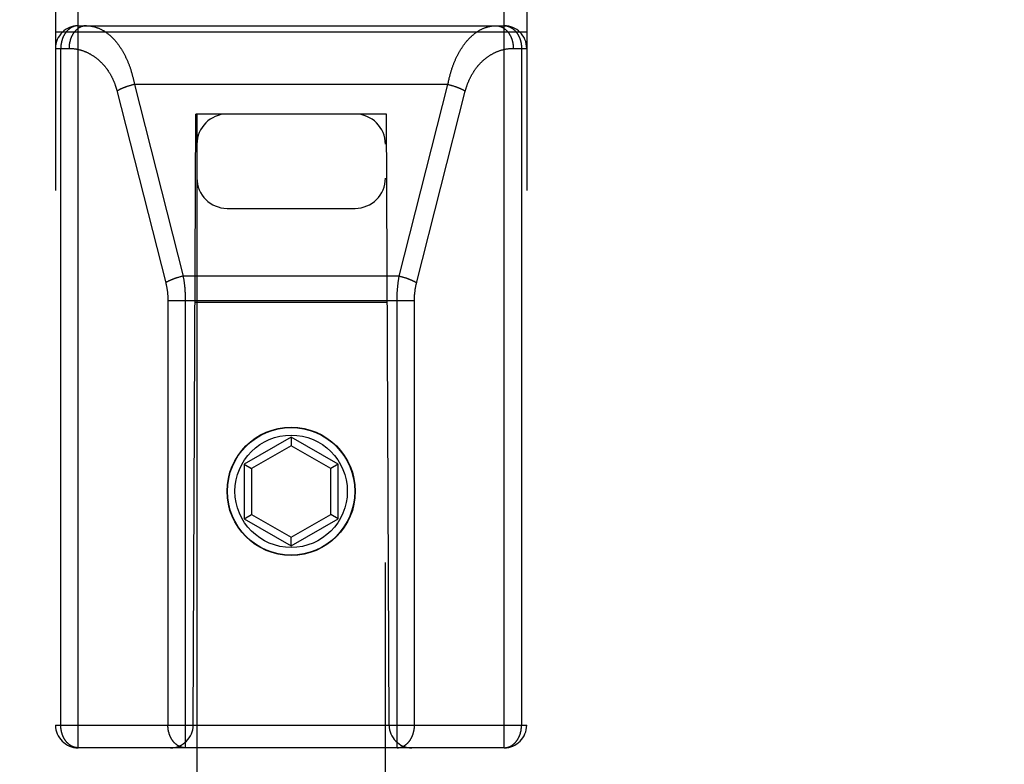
# Model space of a CAD drawing. Header units: inches. Extents: x 0 to 185, y 0 to 120.
# Tile 60 of 102: x 55.037 to 56.343, y 65.504 to 66.49. Entities that reach past the tile are written whole.
import ezdxf

# ---------------------------------------------------------------- set-up
doc = ezdxf.new("R2010")
doc.units = ezdxf.units.IN
doc.header["$LTSCALE"] = 10.163043
doc.header["$MEASUREMENT"] = 0
doc.linetypes.add('HIDDEN', pattern=[0.2, 0.1, -0.1])
doc.layers.get('0').update_dxf_attribs({"linetype": 'CONTINUOUS'})
for name, color, linetype in [('02___PRT_ALL_AXES', 7, 'CONTINUOUS'), ('DEFAULT_2', 8, 'HIDDEN'), ('DIMENSIONS', 7, 'CONTINUOUS')]:
    doc.layers.add(name, color=color, linetype=linetype)
doc.styles.get("Standard").update_dxf_attribs({"font": 'arial.ttf'})
doc.dimstyles.new('DIMSTYLE_1', dxfattribs={"dimtxt": 0.815217, "dimasz": 1.086957, "dimexe": 0.09, "dimexo": 0.07, "dimgap": 0.0375, "dimtad": 0, "dimtih": 1, "dimtoh": 1, "dimzin": 4, "dimdsep": 46, "dimtxsty": 'Standard', "dimblk": '_FILLED', "dimblk1": '_FILLED', "dimblk2": '_FILLED', "dimcen": 0.09, "dimazin": 1, "dimtfac": 1, "dimtofl": 0, "dimtmove": 0, "dimatfit": 3, "dimldrblk": '_FILLED', "dimfxl": 0, "dimtolj": 1, "dimtzin": 4, "dimarcsym": 0})

# ---------------------------------------------------------------- blocks, each defined once
blk = doc.blocks.new('_FILLED')
at = {"color": 0, "linetype": 'ByBlock'}
blk.add_solid([(0, 0), (-1, 0.2), (-1, -0.2)], dxfattribs=at)
blk = doc.blocks.new('*D16')
at = {"layer": 'DIMENSIONS', "color": 2, "linetype": 'Continuous'}
for p, q in [((45.2858, 67.4429), (45.2858, 69.6168)), ((45.2858, 66.3179), (45.2858, 63.9182)), ((45.2858, 63.9182), (46.1227, 63.9182))]:
    blk.add_line(p, q, dxfattribs=at)
at = {"layer": 'DIMENSIONS', "color": 2, "linetype": 'Continuous', "xscale": 1.0869565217, "yscale": 1.0869565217, "zscale": 1.0869565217}
for p, rotation in [((45.2858, 67.4429), 270), ((45.2858, 66.3179), 90)]:
    blk.add_blockref('_FILLED', p, dxfattribs=dict(at, rotation=rotation))
at = {"layer": 'DIMENSIONS', "color": 2, "linetype": 'Continuous', "insert": (46.5303, 64.3258), "char_height": 0.81522, "width": 2.215331, "attachment_point": 1, "line_spacing_factor": 0.9}
blk.add_mtext('1.13', dxfattribs=at)

msp = doc.modelspace()

# ---------------------------------------------------------------- linework, layer by layer
at = {"layer": '02___PRT_ALL_AXES', "color": 8, "linetype": 'HIDDEN'}
msp.add_line((55.1143, 66.4824), (55.6793, 66.4824), dxfattribs=at)
msp.add_circle((55.3968, 65.8654), 0.085, dxfattribs=at)
at = {"layer": 'DEFAULT_2', "color": 8, "linetype": 'HIDDEN'}
for p, q in [((55.1143, 65.5254), (55.1143, 67.3104)), ((55.6793, 65.5254), (55.6793, 67.3104)), ((55.0843, 67.2804), (55.0843, 65.5554)), ((55.7093, 67.2804), (55.7093, 65.5554)), ((55.0843, 66.4744), (55.7093, 66.4744)), ((55.1143, 66.4824), (55.6793, 66.4824)), ((55.0843, 66.4524), (55.1022, 66.4524)), ((55.0913, 65.5554), (55.0913, 66.4524)), ((55.6914, 66.4524), (55.7093, 66.4524)), ((55.7024, 66.4524), (55.7024, 65.5554)), ((55.1657, 66.3965), (55.2304, 66.1418)), ((55.1795, 66.4019), (55.1787, 66.4017)), ((55.1803, 66.4022), (55.1795, 66.4019)), ((55.1811, 66.4025), (55.1803, 66.4022)), ((55.1819, 66.4027), (55.1811, 66.4025)), ((55.1827, 66.4029), (55.1819, 66.4027)), ((55.1848, 66.4035), (55.184, 66.4033)), ((55.1856, 66.4038), (55.1848, 66.4035)), ((55.1864, 66.404), (55.1856, 66.4038)), ((55.1873, 66.4042), (55.1864, 66.404)), ((55.1881, 66.4044), (55.1873, 66.4042)), ((55.1889, 66.4046), (55.1881, 66.4044)), ((55.1889, 66.4046), (55.2535, 66.1506)), ((55.6048, 66.4046), (55.1889, 66.4046)), ((55.5402, 66.1506), (55.6048, 66.4046)), ((55.5631, 66.1411), (55.6278, 66.3958)), ((55.6048, 66.4046), (55.6056, 66.4044)), ((55.6056, 66.4044), (55.6064, 66.4042)), ((55.6064, 66.4042), (55.6072, 66.404)), ((55.6072, 66.404), (55.6081, 66.4038)), ((55.6081, 66.4038), (55.6089, 66.4035)), ((55.6089, 66.4035), (55.6097, 66.4033)), ((55.6097, 66.4033), (55.6105, 66.4031)), ((55.6105, 66.4031), (55.6114, 66.4028)), ((55.6114, 66.4028), (55.6122, 66.4026)), ((55.6122, 66.4026), (55.613, 66.4023)), ((55.613, 66.4023), (55.6138, 66.4021)), ((55.2668, 65.5554), (55.2703, 66.3654)), ((55.2718, 66.3654), (55.2703, 66.3654)), ((55.2718, 66.3654), (55.2718, 40.3636)), ((55.5218, 66.3654), (55.2718, 66.3654)), ((55.5218, 40.3636), (55.5218, 66.3654)), ((55.5233, 66.3654), (55.5218, 66.3654)), ((55.5268, 65.5554), (55.5233, 66.3654)), ((55.3118, 66.2404), (55.4818, 66.2404)), ((55.2441, 66.1479), (55.2433, 66.1477)), ((55.2449, 66.1482), (55.2441, 66.1479)), ((55.2457, 66.1484), (55.2449, 66.1482)), ((55.2465, 66.1487), (55.2457, 66.1484)), ((55.2473, 66.1489), (55.2465, 66.1487)), ((55.2494, 66.1495), (55.2485, 66.1493)), ((55.2502, 66.1497), (55.2494, 66.1495)), ((55.251, 66.15), (55.2502, 66.1497)), ((55.2518, 66.1502), (55.251, 66.15)), ((55.2527, 66.1504), (55.2518, 66.1502)), ((55.2535, 66.1506), (55.2527, 66.1504)), ((55.5402, 66.1506), (55.2535, 66.1506)), ((55.5402, 66.1506), (55.541, 66.1504)), ((55.541, 66.1504), (55.5418, 66.1502)), ((55.5418, 66.1502), (55.5427, 66.15)), ((55.5427, 66.15), (55.5435, 66.1497)), ((55.5435, 66.1497), (55.5443, 66.1495)), ((55.5443, 66.1495), (55.5451, 66.1493)), ((55.5451, 66.1493), (55.546, 66.1491)), ((55.546, 66.1491), (55.5468, 66.1488)), ((55.5468, 66.1488), (55.5476, 66.1486)), ((55.5476, 66.1486), (55.5484, 66.1483)), ((55.5484, 66.1483), (55.5492, 66.1481)), ((55.2333, 66.1191), (55.2333, 65.5554)), ((55.2564, 66.1194), (55.2564, 65.5254)), ((55.2333, 66.1184), (55.5603, 66.1184)), ((55.5244, 66.1154), (55.2693, 66.1154)), ((55.3968, 65.9373), (55.3343, 65.9012)), ((55.3968, 65.9373), (55.3968, 65.9257)), ((55.4593, 65.9012), (55.3968, 65.9373)), ((55.3968, 65.9257), (55.3443, 65.8954)), ((55.4493, 65.8954), (55.3968, 65.9257)), ((55.3343, 65.9012), (55.3343, 65.829)), ((55.3343, 65.9012), (55.3443, 65.8954)), ((55.4593, 65.9012), (55.4493, 65.8954)), ((55.4593, 65.829), (55.4593, 65.9012)), ((55.3443, 65.8954), (55.3443, 65.8348)), ((55.4493, 65.8348), (55.4493, 65.8954)), ((55.3343, 65.829), (55.3443, 65.8348)), ((55.3443, 65.8348), (55.3968, 65.8045)), ((55.3968, 65.8045), (55.4493, 65.8348)), ((55.4593, 65.829), (55.4493, 65.8348)), ((55.3343, 65.829), (55.3968, 65.7929)), ((55.3968, 65.7929), (55.4593, 65.829)), ((55.3968, 65.7929), (55.3968, 65.8045)), ((55.0843, 65.5554), (55.7093, 65.5554)), ((55.6793, 65.5254), (55.1143, 65.5254))]:
    msp.add_line(p, q, dxfattribs=at)
for points in [[(55.1143, 66.4824), (55.114, 66.4824), (55.1137, 66.4824), (55.1134, 66.4824), (55.1131, 66.4824), (55.1128, 66.4824), (55.1124, 66.4823), (55.1121, 66.4823), (55.1118, 66.4822), (55.1115, 66.4822), (55.1111, 66.4821), (55.1108, 66.4821), (55.1105, 66.482), (55.1102, 66.4819), (55.1099, 66.4819), (55.1096, 66.4818), (55.1092, 66.4817), (55.1089, 66.4816), (55.1086, 66.4815), (55.1083, 66.4814), (55.108, 66.4813), (55.1077, 66.4811), (55.1074, 66.481), (55.1071, 66.4809), (55.1067, 66.4808), (55.1064, 66.4806), (55.1061, 66.4805), (55.1058, 66.4803), (55.1055, 66.4802), (55.1052, 66.48), (55.1049, 66.4798), (55.1046, 66.4796), (55.1044, 66.4795), (55.1041, 66.4793), (55.1038, 66.4791), (55.1035, 66.4789), (55.1032, 66.4787), (55.1029, 66.4785), (55.1026, 66.4783), (55.1024, 66.4781), (55.1021, 66.4778), (55.1018, 66.4776), (55.1015, 66.4774), (55.1013, 66.4772), (55.101, 66.4769), (55.1007, 66.4767), (55.1005, 66.4764), (55.1002, 66.4762), (55.1, 66.4759), (55.0997, 66.4756), (55.0995, 66.4754), (55.0992, 66.4751), (55.099, 66.4748), (55.0987, 66.4745), (55.0985, 66.4742), (55.0983, 66.474), (55.098, 66.4737), (55.0978, 66.4734), (55.0976, 66.4731), (55.0974, 66.4727), (55.0972, 66.4724), (55.0969, 66.4721), (55.0967, 66.4718), (55.0965, 66.4715), (55.0963, 66.4711), (55.0961, 66.4708), (55.0959, 66.4705), (55.0957, 66.4701), (55.0955, 66.4698), (55.0954, 66.4695), (55.0952, 66.4691), (55.095, 66.4688), (55.0948, 66.4684), (55.0946, 66.468), (55.0945, 66.4677), (55.0943, 66.4673), (55.0942, 66.467), (55.094, 66.4666), (55.0939, 66.4662), (55.0937, 66.4658), (55.0936, 66.4655), (55.0934, 66.4651), (55.0933, 66.4647), (55.0932, 66.4643), (55.093, 66.4639), (55.0929, 66.4635), (55.0928, 66.4631), (55.0927, 66.4627), (55.0926, 66.4623), (55.0925, 66.4619), (55.0924, 66.4615), (55.0923, 66.4611), (55.0922, 66.4607), (55.0921, 66.4603), (55.092, 66.4599), (55.0919, 66.4595), (55.0919, 66.4591), (55.0918, 66.4587), (55.0917, 66.4583), (55.0917, 66.4579), (55.0916, 66.4575), (55.0915, 66.457), (55.0915, 66.4566), (55.0915, 66.4562), (55.0914, 66.4558), (55.0914, 66.4554), (55.0914, 66.455), (55.0913, 66.4545), (55.0913, 66.4541), (55.0913, 66.4537), (55.0913, 66.4533), (55.0913, 66.4528), (55.0913, 66.4524)], [(55.1253, 66.4824), (55.125, 66.4824), (55.1246, 66.4824), (55.1243, 66.4824), (55.124, 66.4824), (55.1237, 66.4824), (55.1233, 66.4823), (55.123, 66.4823), (55.1227, 66.4822), (55.1223, 66.4822), (55.122, 66.4821), (55.1217, 66.4821), (55.1214, 66.482), (55.121, 66.4819), (55.1207, 66.4818), (55.1204, 66.4817), (55.1201, 66.4816), (55.1198, 66.4815), (55.1194, 66.4814), (55.1191, 66.4813), (55.1188, 66.4812), (55.1185, 66.4811), (55.1182, 66.481), (55.1179, 66.4808), (55.1176, 66.4807), (55.1172, 66.4805), (55.1169, 66.4804), (55.1166, 66.4802), (55.1163, 66.4801), (55.116, 66.4799), (55.1157, 66.4797), (55.1154, 66.4795), (55.1151, 66.4793), (55.1148, 66.4792), (55.1145, 66.479), (55.1143, 66.4788), (55.114, 66.4785), (55.1137, 66.4783), (55.1134, 66.4781), (55.1131, 66.4779), (55.1128, 66.4777), (55.1126, 66.4774), (55.1123, 66.4772), (55.112, 66.4769), (55.1117, 66.4767), (55.1115, 66.4764), (55.1112, 66.4762), (55.111, 66.4759), (55.1107, 66.4757), (55.1105, 66.4754), (55.1102, 66.4751), (55.11, 66.4748), (55.1097, 66.4745), (55.1095, 66.4742), (55.1092, 66.4739), (55.109, 66.4736), (55.1088, 66.4733), (55.1085, 66.473), (55.1083, 66.4727), (55.1081, 66.4724), (55.1079, 66.4721), (55.1077, 66.4717), (55.1074, 66.4714), (55.1072, 66.4711), (55.107, 66.4707), (55.1068, 66.4704), (55.1066, 66.4701), (55.1065, 66.4697), (55.1063, 66.4694), (55.1061, 66.469), (55.1059, 66.4686), (55.1057, 66.4683), (55.1056, 66.4679), (55.1054, 66.4676), (55.1052, 66.4672), (55.1051, 66.4668), (55.1049, 66.4664), (55.1048, 66.466), (55.1046, 66.4657), (55.1045, 66.4653), (55.1043, 66.4649), (55.1042, 66.4645), (55.1041, 66.4641), (55.1039, 66.4637), (55.1038, 66.4633), (55.1037, 66.4629), (55.1036, 66.4625), (55.1035, 66.4621), (55.1034, 66.4617), (55.1033, 66.4613), (55.1032, 66.4609), (55.1031, 66.4605), (55.103, 66.4601), (55.1029, 66.4596), (55.1028, 66.4592), (55.1028, 66.4588), (55.1027, 66.4584), (55.1026, 66.458), (55.1026, 66.4575), (55.1025, 66.4571), (55.1025, 66.4567), (55.1024, 66.4563), (55.1024, 66.4558), (55.1024, 66.4554), (55.1023, 66.455), (55.1023, 66.4546), (55.1023, 66.4541), (55.1023, 66.4537), (55.1022, 66.4533), (55.1022, 66.4529), (55.1022, 66.4524)], [(55.1253, 66.4824), (55.126, 66.4824), (55.1268, 66.4824), (55.1275, 66.4824), (55.1282, 66.4823), (55.1289, 66.4823), (55.1297, 66.4822), (55.1304, 66.4821), (55.1311, 66.482), (55.1318, 66.4819), (55.1325, 66.4818), (55.1333, 66.4816), (55.134, 66.4815), (55.1347, 66.4813), (55.1354, 66.4812), (55.1361, 66.481), (55.1368, 66.4808), (55.1375, 66.4806), (55.1383, 66.4803), (55.139, 66.4801), (55.1397, 66.4798), (55.1404, 66.4796), (55.1411, 66.4793), (55.1418, 66.479), (55.1424, 66.4787), (55.1431, 66.4784), (55.1438, 66.4781), (55.1445, 66.4777), (55.1452, 66.4774), (55.1459, 66.477), (55.1465, 66.4767), (55.1472, 66.4763), (55.1479, 66.4759), (55.1486, 66.4755), (55.1492, 66.4751), (55.1499, 66.4746), (55.1505, 66.4742), (55.1512, 66.4738), (55.1518, 66.4733), (55.1525, 66.4728), (55.1531, 66.4724), (55.1538, 66.4719), (55.1544, 66.4714), (55.155, 66.4709), (55.1556, 66.4703), (55.1563, 66.4698), (55.1569, 66.4693), (55.1575, 66.4687), (55.1581, 66.4681), (55.1587, 66.4676), (55.1593, 66.467), (55.1599, 66.4664), (55.1605, 66.4658), (55.161, 66.4652), (55.1616, 66.4646), (55.1622, 66.464), (55.1628, 66.4633), (55.1633, 66.4627), (55.1639, 66.462), (55.1644, 66.4614), (55.165, 66.4607), (55.1655, 66.46), (55.1661, 66.4594), (55.1666, 66.4587), (55.1671, 66.458), (55.1676, 66.4573), (55.1682, 66.4566), (55.1687, 66.4558), (55.1692, 66.4551), (55.1697, 66.4544), (55.1702, 66.4536), (55.1707, 66.4529), (55.1711, 66.4521), (55.1716, 66.4514), (55.1721, 66.4506), (55.1726, 66.4498), (55.173, 66.4491), (55.1735, 66.4483), (55.1739, 66.4475), (55.1744, 66.4467), (55.1748, 66.4459), (55.1753, 66.4451), (55.1757, 66.4443), (55.1761, 66.4435), (55.1765, 66.4426), (55.1769, 66.4418), (55.1773, 66.441), (55.1777, 66.4401), (55.1781, 66.4393), (55.1785, 66.4384), (55.1789, 66.4376), (55.1793, 66.4367), (55.1797, 66.4359), (55.18, 66.435), (55.1804, 66.4341), (55.1807, 66.4333), (55.1811, 66.4324), (55.1814, 66.4315), (55.1818, 66.4306), (55.1821, 66.4297), (55.1824, 66.4288), (55.1827, 66.4279), (55.1831, 66.427), (55.1834, 66.4261), (55.1837, 66.4252), (55.184, 66.4243), (55.1843, 66.4234), (55.1845, 66.4225), (55.1848, 66.4216), (55.1851, 66.4206), (55.1854, 66.4197), (55.1856, 66.4188), (55.1859, 66.4179), (55.1861, 66.4169), (55.1864, 66.416), (55.1866, 66.4151), (55.1869, 66.4141), (55.1871, 66.4132), (55.1873, 66.4122), (55.1875, 66.4113), (55.1878, 66.4103), (55.188, 66.4094), (55.1882, 66.4084), (55.1884, 66.4075), (55.1886, 66.4065), (55.1887, 66.4056), (55.1889, 66.4046)], [(55.6048, 66.4046), (55.6049, 66.4056), (55.6051, 66.4065), (55.6053, 66.4075), (55.6055, 66.4085), (55.6057, 66.4094), (55.6059, 66.4104), (55.6062, 66.4114), (55.6064, 66.4123), (55.6066, 66.4133), (55.6068, 66.4143), (55.6071, 66.4152), (55.6073, 66.4162), (55.6076, 66.4171), (55.6078, 66.4181), (55.6081, 66.419), (55.6084, 66.4199), (55.6087, 66.4209), (55.6089, 66.4218), (55.6092, 66.4228), (55.6095, 66.4237), (55.6098, 66.4246), (55.6101, 66.4255), (55.6104, 66.4265), (55.6107, 66.4274), (55.6111, 66.4283), (55.6114, 66.4292), (55.6117, 66.4301), (55.6121, 66.431), (55.6124, 66.4319), (55.6128, 66.4328), (55.6131, 66.4337), (55.6135, 66.4346), (55.6139, 66.4355), (55.6142, 66.4363), (55.6146, 66.4372), (55.615, 66.4381), (55.6154, 66.4389), (55.6158, 66.4398), (55.6162, 66.4407), (55.6166, 66.4415), (55.617, 66.4424), (55.6174, 66.4432), (55.6179, 66.444), (55.6183, 66.4449), (55.6187, 66.4457), (55.6192, 66.4465), (55.6196, 66.4473), (55.6201, 66.4481), (55.6206, 66.4489), (55.621, 66.4497), (55.6215, 66.4505), (55.622, 66.4513), (55.6225, 66.452), (55.623, 66.4528), (55.6235, 66.4536), (55.624, 66.4543), (55.6245, 66.4551), (55.625, 66.4558), (55.6255, 66.4565), (55.626, 66.4573), (55.6266, 66.458), (55.6271, 66.4587), (55.6276, 66.4594), (55.6282, 66.4601), (55.6287, 66.4608), (55.6293, 66.4615), (55.6299, 66.4621), (55.6304, 66.4628), (55.631, 66.4634), (55.6316, 66.4641), (55.6322, 66.4647), (55.6328, 66.4653), (55.6333, 66.4659), (55.6339, 66.4665), (55.6346, 66.4671), (55.6352, 66.4677), (55.6358, 66.4683), (55.6364, 66.4689), (55.637, 66.4694), (55.6376, 66.47), (55.6383, 66.4705), (55.6389, 66.471), (55.6395, 66.4716), (55.6402, 66.4721), (55.6408, 66.4726), (55.6415, 66.473), (55.6421, 66.4735), (55.6428, 66.474), (55.6435, 66.4744), (55.6441, 66.4749), (55.6448, 66.4753), (55.6455, 66.4757), (55.6462, 66.4761), (55.6468, 66.4765), (55.6475, 66.4769), (55.6482, 66.4773), (55.6489, 66.4776), (55.6496, 66.478), (55.6503, 66.4783), (55.651, 66.4786), (55.6517, 66.4789), (55.6524, 66.4792), (55.6531, 66.4795), (55.6538, 66.4798), (55.6545, 66.48), (55.6553, 66.4803), (55.656, 66.4805), (55.6567, 66.4807), (55.6574, 66.4809), (55.6581, 66.4811), (55.6589, 66.4813), (55.6596, 66.4815), (55.6603, 66.4816), (55.661, 66.4818), (55.6618, 66.4819), (55.6625, 66.482), (55.6632, 66.4821), (55.664, 66.4822), (55.6647, 66.4823), (55.6654, 66.4823), (55.6662, 66.4824), (55.6669, 66.4824), (55.6676, 66.4824), (55.6684, 66.4824)], [(55.6684, 66.4824), (55.6687, 66.4824), (55.669, 66.4824), (55.6694, 66.4824), (55.6697, 66.4824), (55.67, 66.4824), (55.6704, 66.4823), (55.6707, 66.4823), (55.671, 66.4822), (55.6713, 66.4822), (55.6717, 66.4821), (55.672, 66.4821), (55.6723, 66.482), (55.6726, 66.4819), (55.673, 66.4818), (55.6733, 66.4817), (55.6736, 66.4816), (55.6739, 66.4815), (55.6742, 66.4814), (55.6746, 66.4813), (55.6749, 66.4812), (55.6752, 66.4811), (55.6755, 66.481), (55.6758, 66.4808), (55.6761, 66.4807), (55.6764, 66.4805), (55.6767, 66.4804), (55.6771, 66.4802), (55.6774, 66.4801), (55.6777, 66.4799), (55.678, 66.4797), (55.6783, 66.4795), (55.6786, 66.4793), (55.6788, 66.4792), (55.6791, 66.479), (55.6794, 66.4788), (55.6797, 66.4785), (55.68, 66.4783), (55.6803, 66.4781), (55.6806, 66.4779), (55.6808, 66.4777), (55.6811, 66.4774), (55.6814, 66.4772), (55.6817, 66.4769), (55.6819, 66.4767), (55.6822, 66.4764), (55.6825, 66.4762), (55.6827, 66.4759), (55.683, 66.4757), (55.6832, 66.4754), (55.6835, 66.4751), (55.6837, 66.4748), (55.684, 66.4745), (55.6842, 66.4742), (55.6845, 66.4739), (55.6847, 66.4736), (55.6849, 66.4733), (55.6851, 66.473), (55.6854, 66.4727), (55.6856, 66.4724), (55.6858, 66.4721), (55.686, 66.4717), (55.6862, 66.4714), (55.6864, 66.4711), (55.6866, 66.4707), (55.6868, 66.4704), (55.687, 66.4701), (55.6872, 66.4697), (55.6874, 66.4694), (55.6876, 66.469), (55.6878, 66.4686), (55.688, 66.4683), (55.6881, 66.4679), (55.6883, 66.4676), (55.6885, 66.4672), (55.6886, 66.4668), (55.6888, 66.4664), (55.6889, 66.466), (55.6891, 66.4657), (55.6892, 66.4653), (55.6894, 66.4649), (55.6895, 66.4645), (55.6896, 66.4641), (55.6898, 66.4637), (55.6899, 66.4633), (55.69, 66.4629), (55.6901, 66.4625), (55.6902, 66.4621), (55.6903, 66.4617), (55.6904, 66.4613), (55.6905, 66.4609), (55.6906, 66.4605), (55.6907, 66.4601), (55.6908, 66.4596), (55.6908, 66.4592), (55.6909, 66.4588), (55.691, 66.4584), (55.691, 66.458), (55.6911, 66.4575), (55.6912, 66.4571), (55.6912, 66.4567), (55.6913, 66.4563), (55.6913, 66.4558), (55.6913, 66.4554), (55.6914, 66.455), (55.6914, 66.4546), (55.6914, 66.4541), (55.6914, 66.4537), (55.6914, 66.4533), (55.6914, 66.4529), (55.6914, 66.4524)], [(55.6793, 66.4824), (55.6797, 66.4824), (55.68, 66.4824), (55.6803, 66.4824), (55.6806, 66.4824), (55.6809, 66.4824), (55.6812, 66.4823), (55.6816, 66.4823), (55.6819, 66.4822), (55.6822, 66.4822), (55.6825, 66.4821), (55.6829, 66.4821), (55.6832, 66.482), (55.6835, 66.4819), (55.6838, 66.4819), (55.6841, 66.4818), (55.6844, 66.4817), (55.6848, 66.4816), (55.6851, 66.4815), (55.6854, 66.4814), (55.6857, 66.4813), (55.686, 66.4811), (55.6863, 66.481), (55.6866, 66.4809), (55.6869, 66.4808), (55.6872, 66.4806), (55.6875, 66.4805), (55.6878, 66.4803), (55.6881, 66.4802), (55.6884, 66.48), (55.6887, 66.4798), (55.689, 66.4796), (55.6893, 66.4795), (55.6896, 66.4793), (55.6899, 66.4791), (55.6902, 66.4789), (55.6905, 66.4787), (55.6908, 66.4785), (55.691, 66.4783), (55.6913, 66.4781), (55.6916, 66.4778), (55.6919, 66.4776), (55.6921, 66.4774), (55.6924, 66.4772), (55.6927, 66.4769), (55.6929, 66.4767), (55.6932, 66.4764), (55.6935, 66.4762), (55.6937, 66.4759), (55.694, 66.4756), (55.6942, 66.4754), (55.6945, 66.4751), (55.6947, 66.4748), (55.6949, 66.4745), (55.6952, 66.4742), (55.6954, 66.474), (55.6956, 66.4737), (55.6959, 66.4734), (55.6961, 66.4731), (55.6963, 66.4727), (55.6965, 66.4724), (55.6967, 66.4721), (55.697, 66.4718), (55.6972, 66.4715), (55.6974, 66.4711), (55.6976, 66.4708), (55.6978, 66.4705), (55.698, 66.4701), (55.6981, 66.4698), (55.6983, 66.4695), (55.6985, 66.4691), (55.6987, 66.4688), (55.6989, 66.4684), (55.699, 66.468), (55.6992, 66.4677), (55.6994, 66.4673), (55.6995, 66.467), (55.6997, 66.4666), (55.6998, 66.4662), (55.7, 66.4658), (55.7001, 66.4655), (55.7003, 66.4651), (55.7004, 66.4647), (55.7005, 66.4643), (55.7006, 66.4639), (55.7008, 66.4635), (55.7009, 66.4631), (55.701, 66.4627), (55.7011, 66.4623), (55.7012, 66.4619), (55.7013, 66.4615), (55.7014, 66.4611), (55.7015, 66.4607), (55.7016, 66.4603), (55.7017, 66.4599), (55.7018, 66.4595), (55.7018, 66.4591), (55.7019, 66.4587), (55.702, 66.4583), (55.702, 66.4579), (55.7021, 66.4575), (55.7021, 66.457), (55.7022, 66.4566), (55.7022, 66.4562), (55.7023, 66.4558), (55.7023, 66.4554), (55.7023, 66.455), (55.7024, 66.4545), (55.7024, 66.4541), (55.7024, 66.4537), (55.7024, 66.4533), (55.7024, 66.4528), (55.7024, 66.4524)], [(55.1022, 66.4524), (55.103, 66.4524), (55.1037, 66.4524), (55.1044, 66.4524), (55.1051, 66.4524), (55.1059, 66.4523), (55.1066, 66.4523), (55.1073, 66.4522), (55.108, 66.4521), (55.1088, 66.452), (55.1095, 66.452), (55.1102, 66.4519), (55.1109, 66.4517), (55.1116, 66.4516), (55.1123, 66.4515), (55.1131, 66.4514), (55.1138, 66.4512), (55.1145, 66.4511), (55.1152, 66.4509), (55.1159, 66.4507), (55.1166, 66.4505), (55.1173, 66.4504), (55.118, 66.4502), (55.1187, 66.4499), (55.1194, 66.4497), (55.1201, 66.4495), (55.1208, 66.4493), (55.1214, 66.449), (55.1221, 66.4488), (55.1228, 66.4485), (55.1235, 66.4482), (55.1242, 66.448), (55.1248, 66.4477), (55.1255, 66.4474), (55.1262, 66.4471), (55.1268, 66.4468), (55.1275, 66.4465), (55.1281, 66.4461), (55.1288, 66.4458), (55.1294, 66.4454), (55.1301, 66.4451), (55.1307, 66.4447), (55.1313, 66.4444), (55.1319, 66.444), (55.1326, 66.4436), (55.1332, 66.4432), (55.1338, 66.4428), (55.1344, 66.4424), (55.135, 66.442), (55.1356, 66.4416), (55.1362, 66.4412), (55.1368, 66.4408), (55.1374, 66.4403), (55.138, 66.4399), (55.1386, 66.4395), (55.1391, 66.439), (55.1397, 66.4385), (55.1403, 66.4381), (55.1408, 66.4376), (55.1414, 66.4371), (55.1419, 66.4366), (55.1425, 66.4361), (55.143, 66.4357), (55.1435, 66.4352), (55.1441, 66.4346), (55.1446, 66.4341), (55.1451, 66.4336), (55.1456, 66.4331), (55.1461, 66.4326), (55.1466, 66.432), (55.1471, 66.4315), (55.1476, 66.4309), (55.1481, 66.4304), (55.1486, 66.4298), (55.149, 66.4293), (55.1495, 66.4287), (55.15, 66.4282), (55.1504, 66.4276), (55.1509, 66.427), (55.1513, 66.4264), (55.1518, 66.4259), (55.1522, 66.4253), (55.1526, 66.4247), (55.153, 66.4241), (55.1535, 66.4235), (55.1539, 66.4229), (55.1543, 66.4223), (55.1547, 66.4217), (55.1551, 66.4211), (55.1555, 66.4204), (55.1558, 66.4198), (55.1562, 66.4192), (55.1566, 66.4186), (55.157, 66.4179), (55.1573, 66.4173), (55.1577, 66.4167), (55.158, 66.416), (55.1584, 66.4154), (55.1587, 66.4147), (55.159, 66.4141), (55.1594, 66.4134), (55.1597, 66.4128), (55.16, 66.4121), (55.1603, 66.4115), (55.1606, 66.4108), (55.1609, 66.4102), (55.1612, 66.4095), (55.1615, 66.4088), (55.1618, 66.4082), (55.162, 66.4075), (55.1623, 66.4068), (55.1626, 66.4061), (55.1628, 66.4055), (55.1631, 66.4048), (55.1633, 66.4041), (55.1636, 66.4034), (55.1638, 66.4027), (55.164, 66.4021), (55.1643, 66.4014), (55.1645, 66.4007), (55.1647, 66.4), (55.1649, 66.3993), (55.1651, 66.3986), (55.1653, 66.3979), (55.1655, 66.3972), (55.1657, 66.3965)], [(55.6278, 66.3958), (55.628, 66.3965), (55.6282, 66.3972), (55.6284, 66.3979), (55.6286, 66.3986), (55.6288, 66.3993), (55.629, 66.4001), (55.6292, 66.4008), (55.6295, 66.4015), (55.6297, 66.4021), (55.6299, 66.4028), (55.6302, 66.4035), (55.6304, 66.4042), (55.6307, 66.4049), (55.6309, 66.4056), (55.6312, 66.4063), (55.6314, 66.407), (55.6317, 66.4077), (55.632, 66.4083), (55.6323, 66.409), (55.6326, 66.4097), (55.6329, 66.4104), (55.6332, 66.4111), (55.6335, 66.4117), (55.6338, 66.4124), (55.6341, 66.4131), (55.6345, 66.4137), (55.6348, 66.4144), (55.6351, 66.415), (55.6355, 66.4157), (55.6358, 66.4163), (55.6362, 66.417), (55.6366, 66.4176), (55.6369, 66.4183), (55.6373, 66.4189), (55.6377, 66.4195), (55.6381, 66.4202), (55.6385, 66.4208), (55.6389, 66.4214), (55.6393, 66.4221), (55.6397, 66.4227), (55.6401, 66.4233), (55.6405, 66.4239), (55.6409, 66.4245), (55.6414, 66.4251), (55.6418, 66.4257), (55.6423, 66.4263), (55.6427, 66.4269), (55.6432, 66.4275), (55.6436, 66.4281), (55.6441, 66.4286), (55.6446, 66.4292), (55.6451, 66.4298), (55.6455, 66.4303), (55.646, 66.4309), (55.6465, 66.4314), (55.647, 66.432), (55.6475, 66.4325), (55.6481, 66.4331), (55.6486, 66.4336), (55.6491, 66.4341), (55.6496, 66.4347), (55.6502, 66.4352), (55.6507, 66.4357), (55.6513, 66.4362), (55.6518, 66.4367), (55.6524, 66.4372), (55.6529, 66.4377), (55.6535, 66.4381), (55.6541, 66.4386), (55.6547, 66.4391), (55.6552, 66.4395), (55.6558, 66.44), (55.6564, 66.4404), (55.657, 66.4409), (55.6576, 66.4413), (55.6582, 66.4417), (55.6588, 66.4422), (55.6595, 66.4426), (55.6601, 66.443), (55.6607, 66.4434), (55.6613, 66.4438), (55.662, 66.4441), (55.6626, 66.4445), (55.6633, 66.4449), (55.6639, 66.4452), (55.6646, 66.4456), (55.6652, 66.4459), (55.6659, 66.4463), (55.6665, 66.4466), (55.6672, 66.4469), (55.6679, 66.4472), (55.6685, 66.4475), (55.6692, 66.4478), (55.6699, 66.4481), (55.6706, 66.4484), (55.6713, 66.4487), (55.672, 66.4489), (55.6727, 66.4492), (55.6734, 66.4494), (55.6741, 66.4496), (55.6748, 66.4499), (55.6755, 66.4501), (55.6762, 66.4503), (55.6769, 66.4505), (55.6776, 66.4507), (55.6783, 66.4509), (55.679, 66.451), (55.6798, 66.4512), (55.6805, 66.4513), (55.6812, 66.4515), (55.6819, 66.4516), (55.6827, 66.4517), (55.6834, 66.4518), (55.6841, 66.4519), (55.6848, 66.452), (55.6856, 66.4521), (55.6863, 66.4522), (55.687, 66.4523), (55.6878, 66.4523), (55.6885, 66.4523), (55.6892, 66.4524), (55.69, 66.4524), (55.6907, 66.4524), (55.6914, 66.4524)], [(55.1787, 66.4017), (55.1784, 66.4015), (55.178, 66.4014), (55.1776, 66.4013), (55.1772, 66.4011), (55.1768, 66.401), (55.1765, 66.4008), (55.1761, 66.4007), (55.1757, 66.4006), (55.1753, 66.4004), (55.175, 66.4003), (55.1746, 66.4001), (55.1742, 66.4), (55.1739, 66.3998), (55.1735, 66.3997), (55.1732, 66.3995), (55.1728, 66.3994), (55.1725, 66.3992), (55.1721, 66.3991), (55.1718, 66.3989), (55.1715, 66.3988), (55.1711, 66.3986), (55.1708, 66.3985), (55.1705, 66.3983), (55.1702, 66.3982), (55.1699, 66.398), (55.1695, 66.3979), (55.1692, 66.3977), (55.1689, 66.3975), (55.1686, 66.3974), (55.1683, 66.3972), (55.168, 66.3971), (55.1678, 66.3969), (55.1675, 66.3968), (55.1672, 66.3966), (55.1669, 66.3964), (55.1666, 66.3963), (55.1664, 66.3961), (55.1661, 66.396), (55.1659, 66.3958)], [(55.184, 66.4033), (55.1836, 66.4032), (55.1827, 66.4029)], [(55.6138, 66.4021), (55.6145, 66.4018), (55.6149, 66.4017), (55.6153, 66.4015), (55.6157, 66.4014), (55.6161, 66.4013), (55.6165, 66.4011), (55.6169, 66.401), (55.6172, 66.4008), (55.6176, 66.4007), (55.618, 66.4006), (55.6183, 66.4004), (55.6187, 66.4003), (55.6191, 66.4001), (55.6194, 66.4), (55.6198, 66.3998), (55.6202, 66.3997), (55.6205, 66.3995), (55.6209, 66.3994), (55.6212, 66.3992), (55.6215, 66.3991), (55.6219, 66.3989), (55.6222, 66.3988), (55.6225, 66.3986), (55.6229, 66.3985), (55.6232, 66.3983), (55.6235, 66.3982), (55.6238, 66.398), (55.6241, 66.3979), (55.6245, 66.3977), (55.6248, 66.3975), (55.6251, 66.3974), (55.6254, 66.3972), (55.6256, 66.3971), (55.6259, 66.3969), (55.6262, 66.3968), (55.6265, 66.3966), (55.6268, 66.3964), (55.627, 66.3963), (55.6273, 66.3961), (55.6276, 66.396), (55.6278, 66.3958)], [(55.2433, 66.1477), (55.2429, 66.1475), (55.2426, 66.1474), (55.2422, 66.1473), (55.2418, 66.1471), (55.2414, 66.147), (55.241, 66.1468), (55.2407, 66.1467), (55.2403, 66.1465), (55.2399, 66.1464), (55.2395, 66.1463), (55.2392, 66.1461), (55.2388, 66.146), (55.2385, 66.1458), (55.2381, 66.1457), (55.2378, 66.1455), (55.2374, 66.1454), (55.2371, 66.1452), (55.2367, 66.1451), (55.2364, 66.1449), (55.2361, 66.1448), (55.2357, 66.1446), (55.2354, 66.1445), (55.2351, 66.1443), (55.2347, 66.1442), (55.2344, 66.144), (55.2341, 66.1438), (55.2338, 66.1437), (55.2335, 66.1435), (55.2332, 66.1434), (55.2329, 66.1432), (55.2326, 66.1431), (55.2323, 66.1429), (55.232, 66.1428), (55.2318, 66.1426), (55.2315, 66.1424), (55.2312, 66.1423), (55.231, 66.1421), (55.2307, 66.142), (55.2304, 66.1418)], [(55.2485, 66.1493), (55.2481, 66.1492), (55.2473, 66.1489)], [(55.2535, 66.1506), (55.2537, 66.1496), (55.2538, 66.1487), (55.254, 66.1478), (55.2542, 66.1468), (55.2543, 66.1459), (55.2544, 66.145), (55.2546, 66.144), (55.2547, 66.1431), (55.2548, 66.1422), (55.255, 66.1413), (55.2551, 66.1403), (55.2552, 66.1394), (55.2553, 66.1384), (55.2554, 66.1375), (55.2555, 66.1366), (55.2556, 66.1356), (55.2557, 66.1347), (55.2558, 66.1338), (55.2558, 66.1328), (55.2559, 66.1319), (55.256, 66.1309), (55.256, 66.13), (55.2561, 66.129), (55.2562, 66.1281), (55.2562, 66.1271), (55.2562, 66.1262), (55.2563, 66.1253), (55.2563, 66.1243), (55.2563, 66.1234), (55.2564, 66.1224), (55.2564, 66.1214), (55.2564, 66.1204), (55.2564, 66.1194)], [(55.5373, 65.5254), (55.5373, 66.1194), (55.5373, 66.1203), (55.5373, 66.1213), (55.5373, 66.1222), (55.5373, 66.1232), (55.5374, 66.1241), (55.5374, 66.1251), (55.5374, 66.126), (55.5375, 66.127), (55.5375, 66.1279), (55.5376, 66.1288), (55.5376, 66.1298), (55.5377, 66.1307), (55.5378, 66.1317), (55.5378, 66.1326), (55.5379, 66.1336), (55.538, 66.1345), (55.5381, 66.1354), (55.5382, 66.1364), (55.5383, 66.1373), (55.5384, 66.1383), (55.5385, 66.1392), (55.5386, 66.1401), (55.5387, 66.1411), (55.5388, 66.142), (55.5389, 66.1429), (55.5391, 66.1439), (55.5392, 66.1448), (55.5394, 66.1457), (55.5395, 66.1467), (55.5397, 66.1477), (55.5398, 66.1486), (55.54, 66.1496), (55.5402, 66.1506)], [(55.5492, 66.1481), (55.55, 66.1478), (55.5504, 66.1477), (55.5507, 66.1475), (55.5511, 66.1474), (55.5515, 66.1473), (55.5519, 66.1471), (55.5523, 66.147), (55.5527, 66.1468), (55.553, 66.1467), (55.5534, 66.1465), (55.5538, 66.1464), (55.5541, 66.1463), (55.5545, 66.1461), (55.5549, 66.146), (55.5552, 66.1458), (55.5556, 66.1457), (55.5559, 66.1455), (55.5563, 66.1454), (55.5566, 66.1452), (55.557, 66.1451), (55.5573, 66.1449), (55.5576, 66.1448), (55.558, 66.1446), (55.5583, 66.1445), (55.5586, 66.1443), (55.5589, 66.1442), (55.5593, 66.144), (55.5596, 66.1438), (55.5599, 66.1437), (55.5602, 66.1435), (55.5605, 66.1434), (55.5608, 66.1432), (55.5611, 66.1431), (55.5614, 66.1429), (55.5616, 66.1428), (55.5619, 66.1426), (55.5622, 66.1424), (55.5625, 66.1423), (55.5627, 66.1421), (55.563, 66.142), (55.5632, 66.1418)], [(55.2304, 66.1418), (55.2306, 66.1411), (55.2308, 66.1404), (55.2309, 66.1398), (55.2311, 66.1391), (55.2312, 66.1384), (55.2314, 66.1377), (55.2315, 66.1371), (55.2316, 66.1364), (55.2318, 66.1357), (55.2319, 66.135), (55.232, 66.1343), (55.2321, 66.1337), (55.2322, 66.133), (55.2323, 66.1323), (55.2324, 66.1316), (55.2325, 66.1309), (55.2326, 66.1303), (55.2327, 66.1296), (55.2328, 66.1289), (55.2328, 66.1282), (55.2329, 66.1275), (55.233, 66.1268), (55.233, 66.1261), (55.2331, 66.1255), (55.2331, 66.1248), (55.2332, 66.1241), (55.2332, 66.1234), (55.2332, 66.1227), (55.2333, 66.122), (55.2333, 66.1213), (55.2333, 66.1206), (55.2333, 66.1199), (55.2333, 66.1191)], [(55.5603, 65.5554), (55.5603, 66.1191), (55.5603, 66.1198), (55.5604, 66.1205), (55.5604, 66.1212), (55.5604, 66.1219), (55.5604, 66.1226), (55.5605, 66.1233), (55.5605, 66.1239), (55.5605, 66.1246), (55.5606, 66.1253), (55.5606, 66.126), (55.5607, 66.1267), (55.5608, 66.1274), (55.5608, 66.1281), (55.5609, 66.1287), (55.561, 66.1294), (55.5611, 66.1301), (55.5611, 66.1308), (55.5612, 66.1315), (55.5613, 66.1322), (55.5614, 66.1328), (55.5615, 66.1335), (55.5616, 66.1342), (55.5618, 66.1349), (55.5619, 66.1356), (55.562, 66.1363), (55.5621, 66.1369), (55.5623, 66.1376), (55.5624, 66.1383), (55.5626, 66.139), (55.5627, 66.1397), (55.5629, 66.1404), (55.5631, 66.1411)], [(55.1143, 65.5254), (55.114, 65.5254), (55.1137, 65.5254), (55.1134, 65.5255), (55.1131, 65.5255), (55.1128, 65.5255), (55.1124, 65.5255), (55.1121, 65.5256), (55.1118, 65.5256), (55.1115, 65.5257), (55.1111, 65.5257), (55.1108, 65.5258), (55.1105, 65.5258), (55.1102, 65.5259), (55.1099, 65.526), (55.1096, 65.5261), (55.1092, 65.5262), (55.1089, 65.5263), (55.1086, 65.5264), (55.1083, 65.5265), (55.108, 65.5266), (55.1077, 65.5267), (55.1074, 65.5268), (55.1071, 65.527), (55.1067, 65.5271), (55.1064, 65.5272), (55.1061, 65.5274), (55.1058, 65.5275), (55.1055, 65.5277), (55.1052, 65.5279), (55.1049, 65.528), (55.1046, 65.5282), (55.1044, 65.5284), (55.1041, 65.5286), (55.1038, 65.5288), (55.1035, 65.529), (55.1032, 65.5292), (55.1029, 65.5294), (55.1026, 65.5296), (55.1024, 65.5298), (55.1021, 65.53), (55.1018, 65.5302), (55.1015, 65.5305), (55.1013, 65.5307), (55.101, 65.5309), (55.1007, 65.5312), (55.1005, 65.5314), (55.1002, 65.5317), (55.1, 65.532), (55.0997, 65.5322), (55.0995, 65.5325), (55.0992, 65.5328), (55.099, 65.533), (55.0987, 65.5333), (55.0985, 65.5336), (55.0983, 65.5339), (55.098, 65.5342), (55.0978, 65.5345), (55.0976, 65.5348), (55.0974, 65.5351), (55.0972, 65.5354), (55.0969, 65.5357), (55.0967, 65.5361), (55.0965, 65.5364), (55.0963, 65.5367), (55.0961, 65.537), (55.0959, 65.5374), (55.0957, 65.5377), (55.0955, 65.5381), (55.0954, 65.5384), (55.0952, 65.5387), (55.095, 65.5391), (55.0948, 65.5395), (55.0946, 65.5398), (55.0945, 65.5402), (55.0943, 65.5405), (55.0942, 65.5409), (55.094, 65.5413), (55.0939, 65.5416), (55.0937, 65.542), (55.0936, 65.5424), (55.0934, 65.5428), (55.0933, 65.5432), (55.0932, 65.5435), (55.093, 65.5439), (55.0929, 65.5443), (55.0928, 65.5447), (55.0927, 65.5451), (55.0926, 65.5455), (55.0925, 65.5459), (55.0924, 65.5463), (55.0923, 65.5467), (55.0922, 65.5471), (55.0921, 65.5475), (55.092, 65.5479), (55.0919, 65.5483), (55.0919, 65.5487), (55.0918, 65.5492), (55.0917, 65.5496), (55.0917, 65.55), (55.0916, 65.5504), (55.0915, 65.5508), (55.0915, 65.5512), (55.0915, 65.5516), (55.0914, 65.5521), (55.0914, 65.5525), (55.0914, 65.5529), (55.0913, 65.5533), (55.0913, 65.5537), (55.0913, 65.5542), (55.0913, 65.5546), (55.0913, 65.555), (55.0913, 65.5554)], [(55.2564, 65.5254), (55.2561, 65.5254), (55.2558, 65.5254), (55.2555, 65.5255), (55.2551, 65.5255), (55.2548, 65.5255), (55.2545, 65.5255), (55.2542, 65.5256), (55.2538, 65.5256), (55.2535, 65.5257), (55.2532, 65.5257), (55.2529, 65.5258), (55.2526, 65.5258), (55.2522, 65.5259), (55.2519, 65.526), (55.2516, 65.5261), (55.2513, 65.5262), (55.251, 65.5263), (55.2507, 65.5264), (55.2504, 65.5265), (55.25, 65.5266), (55.2497, 65.5267), (55.2494, 65.5268), (55.2491, 65.527), (55.2488, 65.5271), (55.2485, 65.5272), (55.2482, 65.5274), (55.2479, 65.5275), (55.2476, 65.5277), (55.2473, 65.5279), (55.247, 65.528), (55.2467, 65.5282), (55.2464, 65.5284), (55.2461, 65.5286), (55.2458, 65.5288), (55.2455, 65.529), (55.2453, 65.5292), (55.245, 65.5294), (55.2447, 65.5296), (55.2444, 65.5298), (55.2442, 65.53), (55.2439, 65.5302), (55.2436, 65.5305), (55.2433, 65.5307), (55.2431, 65.531), (55.2428, 65.5312), (55.2426, 65.5314), (55.2423, 65.5317), (55.242, 65.532), (55.2418, 65.5322), (55.2415, 65.5325), (55.2413, 65.5328), (55.241, 65.533), (55.2408, 65.5333), (55.2406, 65.5336), (55.2403, 65.5339), (55.2401, 65.5342), (55.2399, 65.5345), (55.2397, 65.5348), (55.2394, 65.5351), (55.2392, 65.5354), (55.239, 65.5357), (55.2388, 65.5361), (55.2386, 65.5364), (55.2384, 65.5367), (55.2382, 65.537), (55.238, 65.5374), (55.2378, 65.5377), (55.2376, 65.5381), (55.2374, 65.5384), (55.2372, 65.5388), (55.2371, 65.5391), (55.2369, 65.5395), (55.2367, 65.5398), (55.2365, 65.5402), (55.2364, 65.5405), (55.2362, 65.5409), (55.2361, 65.5413), (55.2359, 65.5417), (55.2358, 65.542), (55.2356, 65.5424), (55.2355, 65.5428), (55.2354, 65.5432), (55.2352, 65.5436), (55.2351, 65.5439), (55.235, 65.5443), (55.2349, 65.5447), (55.2348, 65.5451), (55.2346, 65.5455), (55.2345, 65.5459), (55.2344, 65.5463), (55.2343, 65.5467), (55.2342, 65.5471), (55.2342, 65.5475), (55.2341, 65.5479), (55.234, 65.5483), (55.2339, 65.5487), (55.2339, 65.5492), (55.2338, 65.5496), (55.2337, 65.55), (55.2337, 65.5504), (55.2336, 65.5508), (55.2336, 65.5512), (55.2335, 65.5516), (55.2335, 65.5521), (55.2335, 65.5525), (55.2334, 65.5529), (55.2334, 65.5533), (55.2334, 65.5537), (55.2334, 65.5542), (55.2334, 65.5546), (55.2333, 65.555), (55.2333, 65.5554)], [(55.5373, 65.5254), (55.5376, 65.5254), (55.5379, 65.5254), (55.5382, 65.5255), (55.5385, 65.5255), (55.5389, 65.5255), (55.5392, 65.5255), (55.5395, 65.5256), (55.5398, 65.5256), (55.5402, 65.5257), (55.5405, 65.5257), (55.5408, 65.5258), (55.5411, 65.5258), (55.5414, 65.5259), (55.5418, 65.526), (55.5421, 65.5261), (55.5424, 65.5262), (55.5427, 65.5263), (55.543, 65.5264), (55.5433, 65.5265), (55.5436, 65.5266), (55.544, 65.5267), (55.5443, 65.5268), (55.5446, 65.527), (55.5449, 65.5271), (55.5452, 65.5272), (55.5455, 65.5274), (55.5458, 65.5275), (55.5461, 65.5277), (55.5464, 65.5279), (55.5467, 65.528), (55.547, 65.5282), (55.5473, 65.5284), (55.5476, 65.5286), (55.5478, 65.5288), (55.5481, 65.529), (55.5484, 65.5292), (55.5487, 65.5294), (55.549, 65.5296), (55.5493, 65.5298), (55.5495, 65.53), (55.5498, 65.5302), (55.5501, 65.5305), (55.5503, 65.5307), (55.5506, 65.531), (55.5509, 65.5312), (55.5511, 65.5314), (55.5514, 65.5317), (55.5516, 65.532), (55.5519, 65.5322), (55.5521, 65.5325), (55.5524, 65.5328), (55.5526, 65.533), (55.5529, 65.5333), (55.5531, 65.5336), (55.5533, 65.5339), (55.5536, 65.5342), (55.5538, 65.5345), (55.554, 65.5348), (55.5542, 65.5351), (55.5545, 65.5354), (55.5547, 65.5357), (55.5549, 65.5361), (55.5551, 65.5364), (55.5553, 65.5367), (55.5555, 65.537), (55.5557, 65.5374), (55.5559, 65.5377), (55.5561, 65.5381), (55.5563, 65.5384), (55.5564, 65.5388), (55.5566, 65.5391), (55.5568, 65.5395), (55.557, 65.5398), (55.5571, 65.5402), (55.5573, 65.5405), (55.5575, 65.5409), (55.5576, 65.5413), (55.5578, 65.5417), (55.5579, 65.542), (55.5581, 65.5424), (55.5582, 65.5428), (55.5583, 65.5432), (55.5585, 65.5436), (55.5586, 65.5439), (55.5587, 65.5443), (55.5588, 65.5447), (55.5589, 65.5451), (55.559, 65.5455), (55.5591, 65.5459), (55.5592, 65.5463), (55.5593, 65.5467), (55.5594, 65.5471), (55.5595, 65.5475), (55.5596, 65.5479), (55.5597, 65.5483), (55.5598, 65.5487), (55.5598, 65.5492), (55.5599, 65.5496), (55.56, 65.55), (55.56, 65.5504), (55.5601, 65.5508), (55.5601, 65.5512), (55.5602, 65.5516), (55.5602, 65.5521), (55.5602, 65.5525), (55.5603, 65.5529), (55.5603, 65.5533), (55.5603, 65.5537), (55.5603, 65.5542), (55.5603, 65.5546), (55.5603, 65.555), (55.5603, 65.5554)], [(55.6793, 65.5254), (55.6797, 65.5254), (55.68, 65.5254), (55.6803, 65.5255), (55.6806, 65.5255), (55.6809, 65.5255), (55.6812, 65.5255), (55.6816, 65.5256), (55.6819, 65.5256), (55.6822, 65.5257), (55.6825, 65.5257), (55.6829, 65.5258), (55.6832, 65.5258), (55.6835, 65.5259), (55.6838, 65.526), (55.6841, 65.5261), (55.6844, 65.5262), (55.6848, 65.5263), (55.6851, 65.5264), (55.6854, 65.5265), (55.6857, 65.5266), (55.686, 65.5267), (55.6863, 65.5268), (55.6866, 65.527), (55.6869, 65.5271), (55.6872, 65.5272), (55.6875, 65.5274), (55.6878, 65.5275), (55.6881, 65.5277), (55.6884, 65.5279), (55.6887, 65.528), (55.689, 65.5282), (55.6893, 65.5284), (55.6896, 65.5286), (55.6899, 65.5288), (55.6902, 65.529), (55.6905, 65.5292), (55.6908, 65.5294), (55.691, 65.5296), (55.6913, 65.5298), (55.6916, 65.53), (55.6919, 65.5302), (55.6921, 65.5305), (55.6924, 65.5307), (55.6927, 65.5309), (55.6929, 65.5312), (55.6932, 65.5314), (55.6935, 65.5317), (55.6937, 65.532), (55.694, 65.5322), (55.6942, 65.5325), (55.6945, 65.5328), (55.6947, 65.533), (55.6949, 65.5333), (55.6952, 65.5336), (55.6954, 65.5339), (55.6956, 65.5342), (55.6959, 65.5345), (55.6961, 65.5348), (55.6963, 65.5351), (55.6965, 65.5354), (55.6967, 65.5357), (55.697, 65.5361), (55.6972, 65.5364), (55.6974, 65.5367), (55.6976, 65.537), (55.6978, 65.5374), (55.698, 65.5377), (55.6981, 65.5381), (55.6983, 65.5384), (55.6985, 65.5387), (55.6987, 65.5391), (55.6989, 65.5395), (55.699, 65.5398), (55.6992, 65.5402), (55.6994, 65.5405), (55.6995, 65.5409), (55.6997, 65.5413), (55.6998, 65.5416), (55.7, 65.542), (55.7001, 65.5424), (55.7003, 65.5428), (55.7004, 65.5432), (55.7005, 65.5435), (55.7006, 65.5439), (55.7008, 65.5443), (55.7009, 65.5447), (55.701, 65.5451), (55.7011, 65.5455), (55.7012, 65.5459), (55.7013, 65.5463), (55.7014, 65.5467), (55.7015, 65.5471), (55.7016, 65.5475), (55.7017, 65.5479), (55.7018, 65.5483), (55.7018, 65.5487), (55.7019, 65.5492), (55.702, 65.5496), (55.702, 65.55), (55.7021, 65.5504), (55.7021, 65.5508), (55.7022, 65.5512), (55.7022, 65.5516), (55.7023, 65.5521), (55.7023, 65.5525), (55.7023, 65.5529), (55.7024, 65.5533), (55.7024, 65.5537), (55.7024, 65.5542), (55.7024, 65.5546), (55.7024, 65.555), (55.7024, 65.5554)]]:
    msp.add_lwpolyline(points, dxfattribs=at)
for radius in [0.0845, 0.0745]:
    msp.add_circle((55.3968, 65.8654), radius, dxfattribs=at)
for centre, radius, start, end in [((55.1143, 66.4524), 0.03, 90, 180), ((55.6793, 66.4524), 0.03, 0, 90), ((55.3118, 66.3254), 0.04, 90, 180), ((55.4818, 66.3254), 0.04, 0, 90), ((55.3118, 66.2804), 0.04, 180, 270), ((55.4818, 66.2804), 0.04, 270, 360), ((55.1143, 65.5554), 0.03, 180, 270), ((55.2368, 65.5554), 0.03, 270, 360), ((55.5568, 65.5554), 0.03, 180, 270), ((55.6793, 65.5554), 0.03, 270, 360)]:
    msp.add_arc(centre, radius, start, end, dxfattribs=at)

# ---------------------------------------------------------------- dimensions: what is measured, and where the dimension line sits
at = {"layer": 'DIMENSIONS', "color": 2, "linetype": 'Continuous'}
dim = msp.add_linear_dim(base=(45.2857862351, 66.3179271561), p1=(58.1673416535, 67.4429271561), p2=(37.3968416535, 66.3179271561), angle=270, dimstyle='DIMSTYLE_1', dxfattribs=at)
dim.commit()
dim.dimension.update_dxf_attribs({"geometry": '*D16', "text_midpoint": (47.6732603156, 63.9136063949), "dimtype": 160})

doc.saveas('drawing.dxf')
